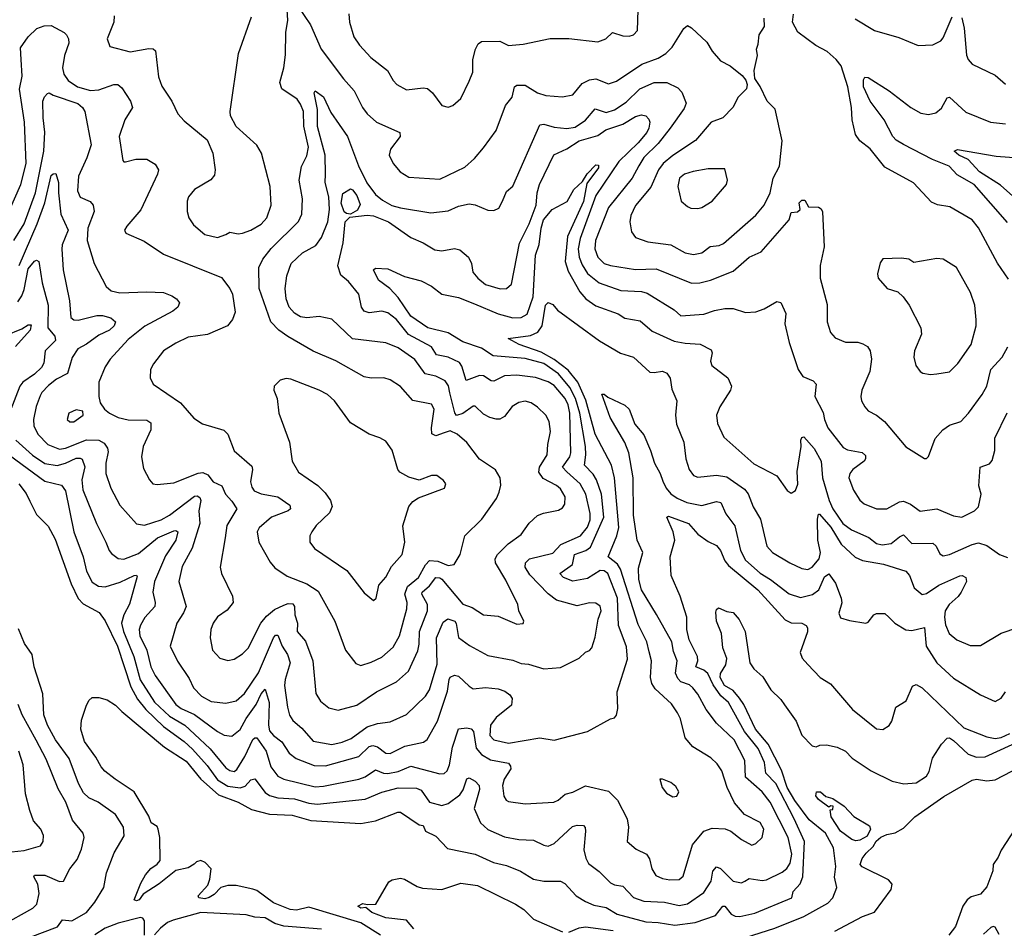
# Model space of a CAD drawing. Extents: x 1246169 to 1426871, y 660025 to 763458.
# Tile 129 of 256: x 1298944 to 1303679, y 702808 to 707177. Entities that reach past the tile are written whole.
import ezdxf

# ---------------------------------------------------------------- set-up
doc = ezdxf.new("R2010")
doc.units = 0

msp = doc.modelspace()

# ---------------------------------------------------------------- linework, layer by layer
at = {"layer": '0CON20XD'}
for points in [[(1300282.3, 707242.3), (1300342.5, 707152.5), (1300393.1, 707035), (1300502.1, 706892.1), (1300552.9, 706835), (1300593.3, 706755), (1300615.7, 706725), (1300660.8, 706685), (1300772.9, 706635), (1300773.6, 706615), (1300727.5, 706555), (1300721.5, 706525), (1300740.6, 706485), (1300774.2, 706445), (1300815, 706419.4), (1300965, 706411.1), (1301085, 706468.1), (1301130.6, 706509.4), (1301175, 706561.4), (1301235.6, 706645), (1301280, 706765), (1301313.1, 706805), (1301324.4, 706855), (1301335, 706862.9), (1301375, 706861.8), (1301435, 706826.2), (1301475, 706812.5), (1301555, 706805.7), (1301605, 706815.8), (1301649.9, 706870.1), (1301685, 706888.2), (1301715, 706893.1), (1301775, 706869.2), (1301815, 706880.8), (1301936.8, 706963.2), (1302015, 706991.9), (1302051.8, 707015), (1302081.2, 707045), (1302137.8, 707135), (1302155, 707148.9), (1302175, 707137.8), (1302249.1, 707069.1), (1302275, 707025.7), (1302315, 706978.9), (1302361.2, 706955), (1302419.3, 706909.3), (1302437, 706887), (1302442.5, 706865), (1302438.8, 706845), (1302400, 706805), (1302374.2, 706755), (1302325.7, 706705), (1302270, 706685), (1302195, 706595.5), (1302085, 706523.8), (1302038.6, 706485), (1302016.2, 706455), (1301978.7, 706371.3), (1301905, 706284.3), (1301882.9, 706235), (1301878.8, 706205), (1301887, 706157), (1301905, 706130), (1301965, 706109.1), (1302075, 706095.4), (1302145, 706056.5), (1302185, 706048.7), (1302225, 706056.7), (1302265, 706087.3), (1302308.3, 706091.7), (1302329.2, 706100.8), (1302485, 706237.3), (1302524.6, 706285), (1302553.6, 706345), (1302567.3, 706415), (1302597.6, 706472.4), (1302610.8, 706595), (1302577, 706747), (1302538.8, 706785), (1302505.9, 706855.9), (1302480, 706895), (1302477, 706933), (1302492.5, 707005), (1302488, 707035), (1302495, 707060), (1302500, 707105), (1302526.7, 707145), (1302523.8, 707185)], [(1299398.2, 707195), (1299396.9, 707165), (1299364, 707085), (1299377.7, 707047.7), (1299475, 707022.5), (1299565, 707039.1), (1299586.4, 707036.4), (1299597.3, 707027.3), (1299611.7, 706901.7), (1299628.1, 706858.1), (1299675, 706786), (1299705, 706723.8), (1299735, 706691.2), (1299845, 706600), (1299872.6, 706535), (1299883.5, 706455), (1299881.1, 706428.9), (1299863.6, 706406.4), (1299785, 706360), (1299755.7, 706325), (1299749.4, 706305), (1299748.9, 706255), (1299756.7, 706225), (1299780.2, 706190.2), (1299835, 706144.3), (1299895, 706129.2), (1299936.2, 706145), (1299955, 706155.7), (1299995, 706148.1), (1300015, 706151.4), (1300055, 706165.4), (1300105, 706194.1), (1300133.2, 706225), (1300153.5, 706285), (1300148.9, 706375), (1300107.5, 706535), (1300085, 706573.8), (1299985, 706663.3), (1299958.6, 706715), (1299955.6, 706735), (1299996.7, 707015), (1300058.3, 707191.7)], [(1299823.7, 705233.7), (1299925, 705203.1), (1299944.3, 705185), (1299975, 705104.2), (1300060.9, 705030.9), (1300063.8, 705015), (1300054.6, 704955), (1300059.8, 704929.8), (1300071.7, 704911.7), (1300105, 704896.7), (1300185, 704883.2), (1300243.2, 704843.2), (1300245.8, 704825), (1300235.8, 704815), (1300154.4, 704785.6), (1300095, 704734.2), (1300085.5, 704714.5), (1300094.7, 704664.7), (1300148.9, 704568.9), (1300171.4, 704541.4), (1300231.1, 704501.1), (1300325.3, 704465.3), (1300379.3, 704429.3), (1300459.5, 704285), (1300510.6, 704145), (1300560.9, 704080.9), (1300585, 704072.2), (1300635, 704088.5), (1300685, 704112.5), (1300740.4, 704159.6), (1300771.2, 704215), (1300806.4, 704345), (1300807.4, 704375), (1300795.8, 704415), (1300808.8, 704451.2), (1300862.7, 704495), (1300895, 704556.7), (1300915, 704577.3), (1300955, 704572.8), (1301005, 704552.5), (1301033.1, 704556.9), (1301063.1, 704605), (1301084.7, 704695.3), (1301166.7, 704775), (1301236.7, 704875), (1301250.6, 704905), (1301258.3, 704938.3), (1301254.3, 704974.3), (1301232.1, 705012.1), (1301154.7, 705064.7), (1301094.7, 705144.7), (1301048.1, 705185), (1301015, 705199.7), (1300985, 705191.1), (1300945, 705176.7), (1300925.4, 705185.4), (1300924, 705214), (1300937.8, 705305), (1300925, 705328), (1300835, 705345.6), (1300775, 705413.5), (1300725, 705445.5), (1300695, 705454.5), (1300635, 705453.8), (1300600, 705460), (1300465, 705537.1), (1300355, 705582.9), (1300233.3, 705653.3), (1300190, 705685), (1300151.5, 705725), (1300095.6, 705885), (1300094.5, 705985), (1300113.8, 706025), (1300153.3, 706076.7), (1300285, 706206.4), (1300301.7, 706241.7), (1300304.1, 706315), (1300287.3, 706405), (1300298.8, 706471.2), (1300325, 706522), (1300333.5, 706565), (1300310.9, 706665), (1300308.9, 706735), (1300295, 706771.1), (1300278.2, 706795), (1300205.5, 706845), (1300195.4, 706875), (1300214.2, 706945), (1300222.1, 707007.9), (1300223.4, 707115), (1300234.2, 707175), (1300230.7, 707225)], [(1300527.5, 707205), (1300530.6, 707165), (1300550.8, 707095), (1300577.5, 707055), (1300632.5, 706995), (1300713.2, 706933.2), (1300740, 706885), (1300758, 706865), (1300805, 706839.4), (1300885, 706850), (1300905, 706846.2), (1300928.8, 706825), (1300974.3, 706764.3), (1301005, 706756.2), (1301026.7, 706765), (1301065, 706798.8), (1301105, 706881.2), (1301123.5, 706925), (1301123.8, 706985), (1301135.6, 707035), (1301148.9, 707061.1), (1301165, 707071.9), (1301253.4, 707073.4), (1301295, 707053.6), (1301365, 707060), (1301495, 707086.2), (1301585, 707086), (1301725, 707070), (1301762.5, 707085), (1301795, 707115.8), (1301845, 707098.9), (1301875, 707098.2), (1301896, 707105), (1301915.8, 707125), (1301918.8, 707225)], [(1303699.6, 705929.6), (1303645.9, 706005.9), (1303555, 706175.7), (1303525, 706214.4), (1303417.3, 706277.3), (1303357.7, 706287.7), (1303329.6, 706299.6), (1303242.2, 706392.2), (1303105, 706468.6), (1303035, 706555.6), (1302984.3, 706595), (1302963.1, 706625), (1302947.1, 706695), (1302944.6, 706755), (1302927, 706855), (1302894.1, 706955), (1302870.9, 706985), (1302827.2, 707025), (1302772.6, 707052.6), (1302687, 707117), (1302660.8, 707165), (1302666, 707204)], [(1302961.4, 707181.4), (1303055, 707124.4), (1303171.4, 707091.4), (1303265, 707052.9), (1303336.1, 707056.1), (1303374.5, 707075.5), (1303385, 707089.2), (1303428.3, 707191.7)], [(1303475, 707186.7), (1303486.5, 707136.5), (1303497.1, 707007.1), (1303505.4, 706985.4), (1303525, 706962.9), (1303635, 706910.6), (1303685, 706866.9)], [(1298895, 706260.5), (1298950.2, 706385), (1298974.8, 706485), (1298966.4, 706685), (1298943.5, 706843.5), (1298956.2, 706905), (1298951.8, 706985), (1298948.3, 707041.7), (1298985, 707094.4), (1299026.2, 707135), (1299061.7, 707148.3), (1299095, 707150), (1299157.1, 707115), (1299169.4, 707105), (1299178.9, 707085), (1299180.5, 707065), (1299159.7, 707005), (1299150, 706945), (1299156.2, 706915), (1299176.4, 706885), (1299221.9, 706855), (1299285, 706836.3), (1299325, 706839.7), (1299396.2, 706866.2), (1299415.4, 706865.4), (1299435, 706850), (1299477.1, 706785), (1299486.4, 706755), (1299449.5, 706695), (1299423.1, 706615), (1299440.5, 706500.5), (1299445, 706493.3), (1299453.6, 706493.6), (1299502.7, 706507.3), (1299555, 706507.1), (1299595, 706483.1), (1299610.9, 706455), (1299606.8, 706435), (1299527.2, 706262.8), (1299458.8, 706185), (1299448.8, 706165), (1299455, 706151.2), (1299541.9, 706111.9), (1299635, 706049.5), (1299915, 705938.1), (1299954.5, 705885), (1299967, 705857), (1299979.7, 705770.3), (1299966.7, 705735), (1299942.9, 705705), (1299846.9, 705663.1), (1299755, 705651.1), (1299695, 705621.4), (1299635, 705585.7), (1299586.8, 705523.2), (1299572.5, 705495), (1299570.8, 705455), (1299586.2, 705425), (1299718, 705335), (1299781.2, 705261.2), (1299823.7, 705233.7)], [(1303695, 706202.2), (1303535, 706384.6), (1303451.9, 706431.9), (1303413.5, 706473.5), (1303334.6, 706504.6), (1303195, 706577.4), (1303158.6, 706598.6), (1303142.8, 706615), (1303101.3, 706695), (1303034.5, 706785), (1303002.8, 706855), (1303002.7, 706887.3), (1303009.3, 706900.7), (1303025, 706898.6), (1303125, 706835.4), (1303230, 706755), (1303278.1, 706728.1), (1303315, 706720.8), (1303350.5, 706729.5), (1303378.1, 706751.9), (1303405, 706801.2), (1303415, 706804), (1303495, 706732.3), (1303613.3, 706685), (1303685, 706676.7)], [(1301281.7, 704481.7), (1301232.5, 704565), (1301230, 704585), (1301241.2, 704605), (1301293.4, 704656.6), (1301355, 704701.9), (1301393.8, 704756.2), (1301435, 704793.5), (1301463.3, 704805), (1301535, 704818.6), (1301555, 704830), (1301565, 704847.5), (1301566.9, 704883.1), (1301545, 704921.1), (1301525, 704937.9), (1301461.6, 704971.6), (1301441, 705001), (1301444.4, 705025.6), (1301481.2, 705085), (1301483.8, 705135), (1301496.9, 705196.9), (1301491.1, 705245), (1301475, 705275.8), (1301435, 705314.3), (1301403.8, 705335), (1301375, 705342.5), (1301345, 705336.7), (1301312.8, 705317.2), (1301275, 705269.2), (1301253.2, 705256.8), (1301235, 705255.6), (1301205, 705264.5), (1301175, 705281.1), (1301135, 705318.1), (1301125, 705319.4), (1301075, 705283.6), (1301045, 705273.2), (1301036.5, 705286.5), (1301012.4, 705382.4), (1301006.3, 705416.3), (1300990, 705440), (1300945, 705462.7), (1300893.6, 705473.6), (1300844, 705544), (1300765, 705599.2), (1300705, 705623.6), (1300545, 705642.1), (1300445, 705737.1), (1300385, 705750.6), (1300325, 705743.9), (1300295, 705748.6), (1300265, 705766), (1300240.3, 705795), (1300225.3, 705835), (1300220.3, 705885), (1300228.7, 705945), (1300250.4, 706005), (1300304.1, 706055.9), (1300368.9, 706091.1), (1300395, 706130.6), (1300425.8, 706205), (1300434.3, 706265), (1300430.8, 706325), (1300412.5, 706395), (1300415.5, 706434.5), (1300413.4, 706525), (1300376.3, 706663.7), (1300375.9, 706745.9), (1300360, 706825), (1300365, 706835.7), (1300405.8, 706805.8), (1300440.9, 706730.9), (1300520.4, 706615), (1300572.8, 706475), (1300612.8, 706392.8), (1300655, 706336), (1300689.5, 706309.5), (1300734.5, 706284.5), (1300775, 706272.6), (1300920.9, 706249.1), (1301005, 706258.8), (1301055, 706280), (1301105, 706292.1), (1301135, 706287.5), (1301195, 706260.8), (1301225, 706259.2), (1301248.6, 706271.4), (1301266, 706304), (1301285, 706351.2), (1301315, 706376), (1301445, 706670.9), (1301465, 706674.7), (1301515, 706659.6), (1301575, 706654.3), (1301615, 706660.6), (1301665.4, 706694.6), (1301711.6, 706748.4), (1301765, 706730.9), (1301805, 706743.1), (1301860.1, 706779.9), (1301926.4, 706845), (1301996, 706875), (1302055.8, 706875.8), (1302110, 706850), (1302128.8, 706828.8), (1302148.9, 706775), (1302139.4, 706750.6), (1302072.9, 706655), (1302015, 706582.1), (1301945.6, 706514.4), (1301921.2, 706475), (1301889.7, 706415), (1301775.5, 706274.5), (1301713.1, 706115), (1301709.3, 706075), (1301723.9, 706035), (1301755, 706005.3), (1301785, 705994.8), (1301905.9, 705975.9), (1302005, 705978.7), (1302175, 705910.4), (1302215, 705911.1), (1302265.8, 705924.2), (1302375, 705968.2), (1302452.9, 706035), (1302509.5, 706060.5), (1302644, 706215), (1302655, 706250), (1302685, 706253.8), (1302697.5, 706265), (1302693.1, 706296.9), (1302705, 706310), (1302719.5, 706309.5), (1302737.5, 706277.5), (1302785, 706275.8), (1302798, 706268), (1302805, 706252.5), (1302813.8, 706085), (1302793.8, 705995), (1302794.5, 705935), (1302827.4, 705807.4), (1302828.1, 705725), (1302843.5, 705673.5), (1302866.7, 705646.7), (1302915, 705626.9), (1302975, 705626.7), (1302999.1, 705619.1), (1303022, 705605), (1303034.4, 705584.4), (1303041.2, 705545), (1303033.1, 705485), (1302994.4, 705395), (1302990, 705365), (1302992.5, 705345), (1303008, 705315), (1303025, 705296), (1303065, 705275.7), (1303102.5, 705245), (1303205, 705124), (1303295, 705066.7), (1303305, 705067.5), (1303315, 705077.5), (1303346.3, 705163.7), (1303384.2, 705205), (1303415, 705227.1), (1303470, 705245), (1303507.1, 705285), (1303573.5, 705375), (1303595.5, 705415), (1303615.3, 705495), (1303669.1, 705555), (1303696.3, 705603.7)], [(1298915.7, 706115), (1298965, 706195.4), (1299020.7, 706345), (1299060.6, 706545), (1299065.7, 706635.7), (1299056.4, 706705), (1299054.7, 706785.3), (1299063.3, 706806.7), (1299077.9, 706822.1), (1299085, 706825.8), (1299105.6, 706815), (1299223.7, 706773.7), (1299246.6, 706755), (1299256.8, 706735), (1299287.1, 706575), (1299267.5, 706512.5), (1299226.7, 706425), (1299222.5, 706355), (1299235, 706323.6), (1299282.5, 706302.5), (1299297.3, 706285), (1299301.8, 706255), (1299271.4, 706175), (1299268.5, 706115), (1299302.5, 706005), (1299359.2, 705895), (1299383.2, 705873.2), (1299425, 705863.8), (1299555, 705869.4), (1299635.3, 705865.3), (1299675, 705850), (1299697.5, 705835), (1299712.5, 705815), (1299704.2, 705795), (1299680.8, 705775), (1299545.7, 705704.3), (1299465, 705639.1), (1299378.6, 705545), (1299355, 705508), (1299324.3, 705435), (1299324, 705365), (1299331.2, 705335), (1299351.2, 705305), (1299375.4, 705285.4), (1299418, 705265), (1299465, 705253.4), (1299555, 705251.5), (1299575, 705239.2), (1299574.7, 705205), (1299537.9, 705125), (1299529.6, 705075), (1299539.5, 705019.5), (1299567.5, 704965), (1299585, 704945.8), (1299605, 704941.9), (1299685, 704950.4), (1299802.8, 704997.2), (1299825, 705000.6), (1299848.9, 704988.9), (1299874.5, 704955), (1299915.4, 704935), (1299933.1, 704895), (1299965, 704862.5), (1299988.5, 704825), (1299940.9, 704745), (1299932.5, 704685), (1299908.9, 704545), (1299914.6, 704514.6), (1299968.1, 704405), (1299970.8, 704375), (1299941.5, 704338.5), (1299894.7, 704305.3), (1299874.5, 704275), (1299863.5, 704245), (1299860, 704205), (1299871.9, 704145), (1299907, 704107), (1299945, 704095.8), (1299975, 704103.1), (1300015, 704127.8), (1300042.5, 704155), (1300103.9, 704276.1), (1300130.6, 704309.4), (1300169.4, 704340.6), (1300215, 704362.8), (1300235, 704369.4), (1300258, 704368), (1300266, 704356), (1300266.5, 704315), (1300280.8, 704275), (1300278.5, 704235), (1300318.6, 704188.6), (1300354.6, 704095), (1300368, 703938), (1300390.3, 703900.3), (1300431.2, 703868.8), (1300475, 703857.8), (1300565, 703881.5), (1300660, 703945), (1300756.7, 703993.3), (1300813.2, 704045), (1300858.2, 704141.8), (1300865.2, 704175), (1300866.4, 704235), (1300905.7, 704335), (1300905.2, 704365), (1300877.9, 704415), (1300879.4, 704425), (1300915.1, 704454.9), (1300945, 704494.7), (1300965, 704494.2), (1300975, 704486.7), (1301075, 704366.4), (1301120.8, 704350.8), (1301175, 704315.6), (1301245, 704309.5), (1301335, 704271.4), (1301365.8, 704274.2), (1301368.8, 704285), (1301344.5, 704334.5), (1301340, 704365), (1301281.7, 704481.7)], [(1298941, 705995), (1299028.7, 706195), (1299065, 706297.3), (1299095, 706427.5), (1299105, 706436.7), (1299118.3, 706438.3), (1299130.3, 706395), (1299130, 706345), (1299141.7, 706241.7), (1299176.7, 706165), (1299148, 706095), (1299146, 706074), (1299153.2, 705975), (1299183.6, 705825), (1299190, 705745), (1299204.1, 705734.1), (1299225, 705732.7), (1299315, 705755.2), (1299342.5, 705755), (1299383, 705743), (1299404.4, 705724.4), (1299398.5, 705705), (1299376.1, 705685), (1299325, 705660.3), (1299265, 705616.5), (1299223.3, 705595), (1299196.7, 705553.3), (1299173.3, 705476.7), (1299121.3, 705448.7), (1299081.9, 705418.1), (1299050, 705385), (1299042, 705368), (1299022.6, 705317.4), (1299010, 705255), (1299011.6, 705225), (1299030.7, 705185), (1299079.6, 705135), (1299135, 705111.9), (1299165, 705116.8), (1299265, 705157.7), (1299325, 705155.4), (1299350.9, 705140.9), (1299366.9, 705116.9), (1299368.9, 705098.9), (1299358.2, 705045), (1299358.2, 704995), (1299381.9, 704925), (1299425, 704843.1), (1299505, 704753.5), (1299545, 704746.7), (1299625, 704772.7), (1299665, 704794.7), (1299785, 704886.3), (1299797.7, 704887.7), (1299809.9, 704879.9), (1299814.6, 704865), (1299805.2, 704815), (1299810.3, 704755), (1299773.8, 704636.2), (1299725, 704548.1), (1299709.3, 704475), (1299744.6, 704355), (1299732.5, 704325), (1299699.6, 704275), (1299667.5, 704165), (1299703.1, 704093.1), (1299759.3, 704009.3), (1299780, 703965), (1299818.1, 703925), (1299865, 703898.8), (1299935, 703890), (1299985, 703902.2), (1300025, 703937.3), (1300092.6, 704037.4), (1300165, 704204.4), (1300175, 704217.5), (1300185, 704218.1), (1300205.7, 704165), (1300232.1, 704125), (1300244.8, 704085), (1300220.4, 704005), (1300217.7, 703975), (1300231.7, 703871.7), (1300242.4, 703832.4), (1300257.4, 703807.4), (1300301.2, 703771.2), (1300355, 703708.5), (1300445, 703692.3), (1300495, 703702.5), (1300538.7, 703721.3), (1300615, 703777.4), (1300665, 703792.3), (1300725, 703800.9), (1300804.1, 703835.9), (1300895.9, 703924.1), (1300915, 703954.4), (1300951.2, 704078.8), (1300949.1, 704205), (1300980.1, 704279.9), (1301003, 704297), (1301036.1, 704285), (1301043.4, 704273.4), (1301055, 704206.9), (1301107.3, 704167.3), (1301195, 704120.4), (1301315, 704098.2), (1301355, 704081.1), (1301391.7, 704078.3), (1301465, 704056.4), (1301545, 704062.9), (1301635, 704107.8), (1301665, 704135.8), (1301685, 704144), (1301695, 704156.7), (1301711.2, 704208.8), (1301725.3, 704295), (1301740, 704335), (1301736.5, 704356.5), (1301715, 704371.8), (1301685, 704373.3), (1301625, 704359.2), (1301525, 704385.4), (1301485, 704416.2), (1301397.4, 704507.4), (1301374.5, 704545), (1301376.5, 704565), (1301395.5, 704585), (1301507.8, 704612.2), (1301546.3, 704653.7), (1301641.8, 704695), (1301675, 704736.9), (1301686.9, 704773.1), (1301687.7, 704802.3), (1301667, 704895), (1301639.5, 704945), (1301575, 705003.3), (1301555.2, 705025), (1301589.1, 705075), (1301594.8, 705095), (1301589.3, 705285), (1301581.4, 705325), (1301567, 705355), (1301515, 705417.5), (1301485, 705436.1), (1301425, 705456.7), (1301335, 705468.7), (1301275, 705464.2), (1301225, 705439.7), (1301211.3, 705441.3), (1301175.2, 705465.2), (1301155, 705466.4), (1301091.7, 705441.7), (1301071, 705511), (1301059.1, 705529.1), (1301005, 705554.7), (1300947.9, 705565), (1300924.1, 705604.1), (1300814.2, 705664.2), (1300756.2, 705736.2), (1300715, 705768.4), (1300685, 705776.4), (1300625, 705767.7), (1300600, 705775), (1300587.8, 705795), (1300575, 705857.5), (1300525, 705919.1), (1300488.5, 705948.5), (1300473.6, 705993.6), (1300499.4, 706105), (1300509.3, 706205), (1300531.9, 706228.1), (1300615, 706236.9), (1300645, 706233.4), (1300717.1, 706205), (1300825, 706130), (1300883.8, 706105), (1300940.5, 706070.5), (1300975, 706065.3), (1301035, 706077.7), (1301061.3, 706071.3), (1301102.9, 706035), (1301116.5, 706005), (1301123.8, 705963.8), (1301146.9, 705935), (1301185, 705903.8), (1301255, 705882.7), (1301285.4, 705884.6), (1301308.9, 705905), (1301347.8, 706102.2), (1301394.8, 706195), (1301427.3, 706285), (1301432.1, 706345), (1301443.3, 706385), (1301512.6, 706527.4), (1301575, 706556), (1301635, 706595.2), (1301725, 706620.3), (1301763, 706647), (1301845, 706674.8), (1301905, 706712.4), (1301935, 706719.7), (1301954.7, 706714.7), (1301969.6, 706699.6), (1301974.5, 706685), (1301970.3, 706655), (1301960.2, 706635), (1301919.2, 706585), (1301825.7, 706495), (1301715, 706331.5), (1301638.9, 706125), (1301630.6, 706075), (1301635, 706035.8), (1301648.4, 705998.4), (1301675, 705956.7), (1301731.6, 705911.6), (1301835, 705875.8), (1301935, 705870), (1301962, 705862), (1302091.7, 705781.7), (1302123.6, 705753.6), (1302235, 705760.6), (1302285, 705779.5), (1302335, 705788.5), (1302375, 705787.8), (1302435, 705770), (1302485, 705772), (1302525, 705786.2), (1302585, 705822.5), (1302605, 705817.5), (1302628, 705765), (1302624, 705715), (1302643.9, 705625), (1302687.7, 705495), (1302710.8, 705460.8), (1302760, 705440), (1302774.4, 705425), (1302768.5, 705365), (1302808.9, 705288.9), (1302814.7, 705255)], [(1303735, 706315.3), (1303661.4, 706381.4), (1303559.8, 706445), (1303505, 706505.6), (1303460, 706525), (1303437.5, 706545), (1303455, 706553.3), (1303640.5, 706520.5), (1303855, 706504.5)], [(1298925.8, 705155), (1299005, 705082.6), (1299065, 705043.3), (1299125, 705034.1), (1299165, 705044.1), (1299215, 705068.6), (1299235, 705069.3), (1299245, 705063.3), (1299257.4, 705027.4), (1299243, 704965), (1299247, 704917), (1299313.9, 704755), (1299358.8, 704665), (1299373.6, 704625), (1299385, 704611.1), (1299416.9, 704586.9), (1299445, 704583.9), (1299515, 704611), (1299606.1, 704685), (1299685, 704719.8), (1299695, 704721.8), (1299703.8, 704715), (1299694.8, 704675), (1299645, 704598.5), (1299591.6, 704475), (1299583.7, 704425), (1299595.3, 704375), (1299593.8, 704356.2), (1299546.6, 704303.4), (1299524.4, 704265.6), (1299518.8, 704245), (1299522.6, 704215), (1299555.2, 704145), (1299575.2, 704065), (1299595, 704023.3), (1299695.3, 703885), (1299720.8, 703865), (1299785, 703836.1), (1299895, 703754.7), (1299927.5, 703737.5), (1299965, 703732.9), (1300005, 703763.8), (1300032.7, 703817.3), (1300081.8, 703885), (1300105, 703936.2), (1300125, 703957.5), (1300143.9, 703893.9), (1300140, 703785), (1300145, 703758.5), (1300164.8, 703734.8), (1300204.6, 703705), (1300240.2, 703650.2), (1300274.3, 703624.3), (1300361, 703591), (1300415, 703590.2), (1300575, 703633.7), (1300625, 703682.5), (1300642.1, 703687.9), (1300665, 703681.3), (1300705, 703651.1), (1300725, 703648.9), (1300795.9, 703684.1), (1300886.5, 703703.5), (1300903.5, 703716.5), (1300953.1, 703805), (1301001.2, 703948.8), (1301009.1, 704005), (1301015, 704015.6), (1301035, 704025.7), (1301055, 704020.6), (1301105, 703971.9), (1301125, 703960), (1301185, 703965.4), (1301245, 703960.4), (1301277.7, 703947.7), (1301300.8, 703930.8), (1301313.2, 703913.2), (1301308.6, 703881.4), (1301235, 703821.8), (1301208.8, 703785), (1301204.8, 703734.8), (1301225, 703714.6), (1301295, 703698.4), (1301445, 703724.3), (1301515, 703712.9), (1301675, 703754.4), (1301785, 703816), (1301805, 703820), (1301815, 703832.5), (1301821.4, 703865), (1301817.1, 703945), (1301866.9, 704103.1), (1301862.4, 704162.4), (1301851.5, 704191.5), (1301823.5, 704265), (1301819.3, 704395), (1301771.9, 704515), (1301755, 704527.5), (1301735, 704528.2), (1301675, 704490.5), (1301605, 704477.1), (1301558.9, 704495), (1301541.5, 704515), (1301602.9, 704557.1), (1301612.9, 704605), (1301666.5, 704625), (1301689.1, 704640.9), (1301754, 704785), (1301741.7, 704895), (1301718.5, 704965), (1301702.5, 704992.5), (1301660, 705035), (1301667.3, 705085), (1301665.5, 705125), (1301637.9, 705285), (1301617, 705355), (1301589.1, 705409.1), (1301535.2, 705475), (1301465, 705524.2), (1301375, 705547.4), (1301220.4, 705560.4), (1301165, 705598.2), (1301075, 705628.2), (1301005, 705671.4), (1300906.1, 705696.1), (1300825, 705751.7), (1300765, 705840.7), (1300723.6, 705885), (1300669.2, 705925), (1300646.2, 705975), (1300655, 705982), (1300715, 705979.4), (1300795, 705942.2), (1300875, 705922.2), (1300925, 705895.4), (1300975, 705857.5), (1301055, 705841.8), (1301131.6, 705811.6), (1301245, 705762.1), (1301315, 705743.3), (1301356.2, 705745), (1301385, 705761.2), (1301413.8, 705845), (1301424.3, 706045), (1301443.1, 706096.9), (1301451.8, 706175), (1301463.9, 706215), (1301505, 706264.3), (1301576.4, 706303.6), (1301608.9, 706361.1), (1301650.9, 706399.1), (1301673.7, 706436.3), (1301715, 706479.1), (1301728.2, 706478.2), (1301727.8, 706465), (1301670.9, 706389.1), (1301655, 706302.3), (1301579.2, 706135), (1301567.8, 706015), (1301582.2, 705967.8), (1301638.1, 705868.1), (1301667.3, 705835), (1301715, 705801.5), (1301822.3, 705762.3), (1301855, 705741.3), (1301928.6, 705728.6), (1301985, 705679.1), (1302092.2, 705632.2), (1302145, 705621.6), (1302217.4, 705617.4), (1302270.3, 705590.3), (1302274.4, 705575), (1302266.7, 705535), (1302272.5, 705515), (1302350, 705455), (1302367.1, 705415), (1302362.9, 705395), (1302310.6, 705315), (1302295.8, 705275), (1302300, 705235), (1302329.8, 705169.8), (1302475, 705042.1), (1302585, 704983.1), (1302635, 704913.8), (1302655, 704901.2), (1302675, 704913.3), (1302686.4, 704943.6), (1302682.7, 705005), (1302702.1, 705125), (1302700.5, 705155), (1302705, 705168.8), (1302715, 705171.4), (1302765.5, 705115), (1302799.1, 705055), (1302805.6, 704975), (1302836.4, 704865), (1302854.1, 704825), (1302902.7, 704755), (1302945, 704723.5), (1303027.4, 704687.4), (1303065, 704658.8), (1303092.1, 704652.1), (1303135, 704658.4), (1303175, 704691.1), (1303195, 704699.6), (1303235, 704658.8), (1303335, 704659.5), (1303351.1, 704645), (1303369.6, 704609.6), (1303385, 704600), (1303415, 704606.2), (1303525, 704654.1), (1303555, 704661.5), (1303595, 704649.6), (1303655.5, 704605.5), (1303695, 704591.2)], [(1302205, 706269.2), (1302225, 706274.2), (1302274, 706305), (1302343.8, 706385), (1302348.8, 706405), (1302335, 706460), (1302255, 706460.5), (1302182.9, 706447.1), (1302140.8, 706435), (1302117.5, 706415), (1302109.1, 706375), (1302126, 706305), (1302155, 706278.8), (1302171.7, 706271.7), (1302205, 706269.2)], [(1300535, 706242.5), (1300515, 706244.7), (1300505, 706253.3), (1300490.1, 706295), (1300498.5, 706341.5), (1300535, 706363.1), (1300545, 706358.5), (1300565, 706331.9), (1300581.4, 706288.6), (1300568.2, 706261.8), (1300535, 706242.5)], [(1298935, 705821.3), (1298955, 705850), (1298965, 705879.5), (1298985, 705978.9), (1299015, 706016.2), (1299025, 706021.4), (1299035.6, 706015), (1299052.2, 705912.2), (1299081.6, 705805), (1299079.3, 705695), (1299112.3, 705655), (1299116, 705635), (1299066.8, 705585), (1299059.7, 705525), (1299049.2, 705505), (1299015, 705473), (1298959.7, 705435), (1298944.2, 705415), (1298898.4, 705295)], [(1303325, 705471.9), (1303355, 705474.3), (1303415, 705483.8), (1303455.3, 705524.7), (1303520.6, 705615), (1303543.3, 705705), (1303544.5, 705734.5), (1303537.8, 705805), (1303516.7, 705865), (1303450, 705985), (1303385, 706025.7), (1303355, 706029.2), (1303245, 706010), (1303220, 706025), (1303185, 706031.2), (1303095, 706027.5), (1303081.7, 706008.3), (1303070, 705955), (1303072.5, 705935), (1303116.7, 705885), (1303167.9, 705867.9), (1303193.1, 705845), (1303221.5, 705805), (1303278.6, 705695), (1303281.4, 705665), (1303246.9, 705585), (1303244.4, 705554.4), (1303254.2, 705515), (1303275, 705486.2), (1303288.3, 705478.3), (1303325, 705471.9)], [(1298895, 705083.8), (1299065, 704958.3), (1299145, 704938.5), (1299165, 704911.2), (1299204.1, 704714.1), (1299249.1, 704595), (1299265, 704525.8), (1299292.9, 704472.9), (1299323.4, 704453.4), (1299355, 704450), (1299427.7, 704472.3), (1299495, 704504.2), (1299505.6, 704505.6), (1299509.7, 704499.7), (1299472.6, 704367.4), (1299444.6, 704315.4), (1299434.2, 704275), (1299443.8, 704235), (1299492.3, 704115), (1299522.7, 704002.7), (1299591.9, 703895), (1299665, 703828), (1299738.8, 703785), (1299785, 703742.2), (1299860.6, 703670.6), (1299935, 703579.3), (1299955, 703566.5), (1299975, 703562.4), (1299988.5, 703571.5), (1300026.9, 703635), (1300065, 703715.4), (1300075, 703724.5), (1300085, 703723.5), (1300129.5, 703659.5), (1300152.6, 703585), (1300185, 703539.1), (1300215, 703524.7), (1300365, 703489.2), (1300405, 703491.9), (1300575, 703525.8), (1300605, 703536.7), (1300655, 703569.6), (1300693.8, 703553.8), (1300715, 703551.9), (1300765, 703562.3), (1300825, 703587.2), (1300965, 703551.3), (1300985, 703551.8), (1300999.6, 703565), (1301011.9, 703595), (1301025, 703678.6), (1301055, 703767.5), (1301095, 703771.9), (1301115, 703766.9), (1301126.9, 703755), (1301139.8, 703675), (1301164.2, 703644.2), (1301207.7, 703617.7), (1301295, 703602.3), (1301305, 703587.5), (1301305.3, 703575), (1301274.1, 703525), (1301265.4, 703495), (1301273.1, 703443.1), (1301283.8, 703423.8), (1301295, 703418.1), (1301375, 703407.5), (1301512.5, 703415), (1301534.2, 703425), (1301566.8, 703453.2), (1301605, 703463.5), (1301665, 703492.9), (1301775, 703467.8), (1301819.1, 703425), (1301865.5, 703335), (1301871.8, 703295), (1301866, 703225), (1301908.9, 703188.9), (1301959.2, 703165), (1301972.2, 703142.2), (1301983.8, 703095), (1302002.9, 703062.9), (1302035, 703047.3), (1302071.1, 703041.1), (1302115, 703043.4), (1302135, 703059.5), (1302180.5, 703209.5), (1302235, 703275.5), (1302275, 703289.5), (1302336.3, 703286.3), (1302364.6, 703274.6), (1302415.6, 703235.6), (1302465, 703208.8), (1302485, 703216.2), (1302514.3, 703245), (1302522.5, 703285), (1302505, 703316.5), (1302430.6, 703355), (1302382, 703412), (1302346, 703485), (1302320.4, 703565), (1302299, 703599), (1302268.5, 703628.5), (1302181.1, 703681.1), (1302145, 703723.3), (1302121.8, 703815), (1302107.9, 703845), (1302078.2, 703888.2), (1302000.5, 703960.5), (1301983.9, 703985), (1301977.8, 704015), (1301983.3, 704095), (1301971.7, 704138.3), (1301960.6, 704185), (1301918.5, 704268.5), (1301833.7, 704535), (1301818.6, 704558.6), (1301774.7, 704595), (1301816.5, 704695), (1301825.2, 704735), (1301804.8, 704975), (1301789.5, 705035), (1301712.1, 705185), (1301667.4, 705347.4), (1301628.2, 705435), (1301581.5, 705491.5), (1301513.8, 705543.8), (1301452.2, 705577.8), (1301345.5, 705615), (1301293.5, 705645), (1301401.3, 705658.7), (1301435.9, 705674.1), (1301457.4, 705705), (1301472.7, 705805), (1301485, 705817.1), (1301507.3, 705807.3), (1301530.7, 705780.7), (1301733, 705633), (1301834.3, 705574.3), (1301895.7, 705555), (1301975, 705482.9), (1301995, 705480), (1302035, 705487.1), (1302056.8, 705476.8), (1302072.8, 705452.8), (1302081.1, 705401.1), (1302104.4, 705345), (1302097.7, 705275), (1302102.3, 705232.3), (1302137.3, 705145), (1302148.2, 705065), (1302164.4, 705015), (1302185, 704985.8), (1302205, 704978.1), (1302295, 704987.1), (1302345, 704979.4), (1302430.2, 704920.2), (1302448.1, 704898.1), (1302470.8, 704835), (1302506.9, 704775), (1302536.5, 704645), (1302565, 704615.5), (1302648, 704565), (1302705, 704539.1), (1302735, 704532.7), (1302755, 704544.6), (1302789, 704585), (1302795.1, 704615), (1302782.2, 704675), (1302780.8, 704775), (1302785, 704798.8), (1302791.1, 704798.9), (1302845, 704737.6), (1302895, 704655.3), (1302962.5, 704592.5), (1302996.8, 704576.8), (1303098.7, 704558.7), (1303206, 704526)], [(1298875, 705658.6), (1298955, 705690.8), (1298985, 705710), (1298999.6, 705709.6), (1298993.9, 705685), (1298923.8, 705605)], [(1300645, 704383.8), (1300658.8, 704395), (1300671.3, 704458.7), (1300705, 704496.9), (1300732.1, 704547.9), (1300782.9, 704605), (1300795.6, 704665), (1300786.8, 704743.2), (1300815, 704836.7), (1300835, 704861.2), (1300861.7, 704878.3), (1300987.5, 704925), (1300993.3, 704945), (1300981.7, 704961.7), (1300950, 704985), (1300924, 704986), (1300865, 704963.8), (1300815, 704977.1), (1300772.3, 705002.3), (1300761.9, 705015), (1300735, 705106.7), (1300705, 705150), (1300676.8, 705166.8), (1300624.5, 705184.5), (1300535, 705238), (1300457.8, 705345), (1300425, 705374.4), (1300385, 705395.6), (1300248.2, 705448.2), (1300225, 705452.5), (1300196.2, 705443.8), (1300167.5, 705415), (1300166.2, 705395), (1300182.2, 705355), (1300190, 705285), (1300240.9, 705145), (1300254.5, 705055), (1300285, 705001.9), (1300378, 704938), (1300412.5, 704902.5), (1300438.2, 704865), (1300446.6, 704836.6), (1300433.9, 704806.1), (1300370, 704745), (1300348.5, 704715), (1300339.1, 704695), (1300339.4, 704665), (1300362, 704635), (1300518, 704528), (1300601.4, 704421.4), (1300645, 704383.8)], [(1302007, 704317), (1301935, 704435.5), (1301920.9, 704485), (1301919.5, 704540.5), (1301941.1, 704615), (1301913.3, 704675), (1301895.3, 704795), (1301894.8, 704975), (1301873.4, 705095), (1301853.8, 705143.8), (1301784.4, 705265), (1301743.9, 705376.1), (1301755, 705375.8), (1301772.2, 705362.2), (1301855, 705324), (1301875, 705304), (1301902.6, 705232.6), (1301945, 705180.8), (1301978.4, 705105), (1301996.7, 705045), (1302025, 704994.5), (1302037.8, 704957.8), (1302052.5, 704925), (1302075, 704897.3), (1302105.8, 704875.8), (1302153.1, 704855), (1302225, 704841.4), (1302295, 704860), (1302315.4, 704855.4), (1302340.5, 704800.5), (1302383.4, 704743.4), (1302410, 704625), (1302435, 704577.7), (1302505, 704515.3), (1302555.4, 704485), (1302645, 704415.9), (1302699.6, 704399.6), (1302756.7, 704413.3), (1302787.5, 704435), (1302815, 704498.9), (1302835, 704513.1), (1302867.5, 704467.5), (1302895.3, 704395), (1302897.3, 704372.7), (1302883.6, 704323.6), (1302890.9, 704300.9), (1302935, 704287.5), (1303014.2, 704275.8), (1303025, 704280), (1303052, 704315), (1303065, 704321.4), (1303105, 704321.4), (1303124.2, 704305), (1303153.3, 704275), (1303205, 704243.3), (1303235, 704239.6), (1303295, 704254), (1303304.1, 704165), (1303354.6, 704085), (1303435, 704011.5), (1303565, 703930.5), (1303635, 703898.6), (1303664.5, 703915.5), (1303685, 703946)], [(1299185, 705244.2), (1299205, 705244.3), (1299248.8, 705275), (1299247.5, 705295), (1299215, 705302), (1299180, 705285), (1299172, 705255), (1299185, 705244.2)], [(1302814.7, 705255), (1302831.2, 705215), (1302905, 705120.4), (1302925, 705109.1), (1302995.3, 705095.3), (1303011.7, 705081.7), (1303012.2, 705065), (1303005.6, 705055), (1302951.1, 705015), (1302936.5, 704995), (1302931.1, 704975), (1302954.4, 704915), (1302985, 704867.5), (1303005, 704849.4), (1303065, 704825.5), (1303115, 704824.6), (1303175, 704859.6), (1303195, 704862), (1303228, 704848), (1303275, 704814.5), (1303355, 704824.5), (1303435, 704791.9), (1303474.4, 704784.4), (1303536, 704815), (1303555.4, 704834.6), (1303567.5, 704895), (1303556.9, 704935), (1303564, 705025), (1303607.8, 705042.2), (1303621.7, 705058.3), (1303634.5, 705105.5), (1303633.1, 705165), (1303693.5, 705286.5)], [(1298940.6, 704945), (1298975, 704899.2), (1298992.3, 704862.3), (1299025, 704798.6), (1299081.7, 704741.7), (1299115, 704679.5), (1299191.4, 704465), (1299225, 704393.8), (1299248.5, 704368.5), (1299326.6, 704326.6), (1299355, 704286.5), (1299414.5, 704165), (1299478.6, 703968.6), (1299510.1, 703910.1), (1299550.8, 703860.8), (1299635, 703778.4), (1299735, 703706.3), (1299775, 703670.2), (1299845, 703591), (1299895, 703522.3), (1299945, 703491), (1300005, 703484.2), (1300027.8, 703492.2), (1300055, 703522.7), (1300075, 703526.2), (1300125, 703460.6), (1300145, 703446.7), (1300185, 703434.8), (1300265, 703430.6), (1300335, 703409.8), (1300375, 703404.8), (1300605, 703429.8), (1300685, 703462.4), (1300765, 703484.4), (1300851.8, 703481.8), (1300875, 703472.2), (1300914.3, 703414.3), (1300975, 703399.5), (1301005, 703409.1), (1301060.1, 703449.9), (1301076.6, 703473.4), (1301095, 703526.2), (1301105, 703532), (1301135, 703516), (1301154.5, 703494.5), (1301155.3, 703475), (1301130.5, 703385), (1301160.6, 703315), (1301195, 703283.5), (1301275, 703247.9), (1301345, 703234.6), (1301415, 703232.7), (1301465, 703207.5), (1301485, 703203.5), (1301515, 703215.6), (1301603, 703297), (1301625, 703304.1), (1301655, 703303.1), (1301663.1, 703293.1), (1301665.3, 703275.3), (1301656.7, 703185), (1301666.7, 703145), (1301680.3, 703120.3), (1301731.3, 703081.3), (1301785, 703027.3), (1301805, 703017.5), (1301845, 703010.7), (1301895.7, 702955.7), (1301945, 702938.2), (1302045, 702933.8), (1302115, 702918.4), (1302155, 702925.3), (1302235, 702981.2), (1302269, 703035), (1302276.9, 703083.1), (1302295, 703103.8), (1302315, 703095.9), (1302375, 703034.4), (1302415, 703027.1), (1302431.2, 703035), (1302452.3, 703047.7), (1302515, 703038.5), (1302535, 703041.4), (1302611.2, 703078.8), (1302633.5, 703096.5), (1302649.2, 703120.8), (1302657.4, 703165), (1302639.3, 703245), (1302553.5, 703415), (1302514.2, 703464.2), (1302434.2, 703534.2), (1302430.8, 703615), (1302380.7, 703715), (1302294.8, 703794.8), (1302245, 703860), (1302205, 703934.4), (1302181.2, 703965), (1302165, 703978.8), (1302123.6, 703993.6), (1302108.9, 704008.9), (1302098.4, 704035), (1302105.8, 704095), (1302088.5, 704138.5), (1302080.5, 704185), (1302007, 704317)], [(1300680, 702775), (1300584.9, 702834.9), (1300335, 702909.3), (1300275, 702895.6), (1300245, 702898.9), (1300165, 702931.1), (1300085, 702989.7), (1300065, 702996.7), (1299985, 703013.9), (1299945, 703014.6), (1299911.4, 703005), (1299879.9, 702970.1), (1299855, 702955.8), (1299835, 702950.4), (1299806.2, 702955), (1299802.9, 702965), (1299849.5, 703015), (1299859.2, 703045), (1299864.4, 703095), (1299835.9, 703125), (1299815.8, 703135), (1299795, 703128.1), (1299783.1, 703116.9), (1299755, 703098.5), (1299695, 703086.3), (1299615, 703021.3), (1299538.1, 702971.9), (1299519.1, 702945), (1299505, 702940.4), (1299494.5, 702944.5), (1299525.9, 703025), (1299549.6, 703065), (1299574.1, 703095.9), (1299605, 703116.8), (1299619.2, 703135), (1299618.6, 703245), (1299610.6, 703285), (1299605, 703297.9), (1299576.1, 703316.1), (1299565, 703347.5), (1299494.6, 703465), (1299403.1, 703525), (1299353.5, 703563.5), (1299335.3, 703585.3), (1299310.4, 703630.4), (1299255, 703706.2), (1299238, 703765), (1299241.7, 703808.3), (1299263, 703877), (1299276.4, 703903.6), (1299292, 703918), (1299325, 703918.8), (1299365, 703906.7), (1299405, 703881.2), (1299435, 703850), (1299639.9, 703679.9), (1299745, 703612.4), (1299814.6, 703524.6), (1299900.8, 703450.8), (1299994.4, 703415), (1300059.1, 703379.1), (1300145, 703357), (1300255, 703352.8), (1300345, 703327), (1300585, 703312.2), (1300655.3, 703324.7), (1300763.1, 703366.9), (1300775, 703366.2), (1300865, 703305.4), (1300885, 703302.5), (1300895.7, 703275.7), (1300945, 703251.4), (1301001.3, 703191.3), (1301135, 703165.4), (1301222, 703125), (1301285, 703109.6), (1301352.6, 703082.6), (1301415, 703044.6), (1301465, 703035.4), (1301545, 703034.5), (1301565, 703023.5), (1301620.9, 702965), (1301665, 702937.6), (1301705, 702920.3), (1301765, 702907.5), (1301817, 702877), (1301955, 702838.6), (1302015, 702836.9), (1302095, 702823.1), (1302193.1, 702836.9), (1302290.1, 702869.9), (1302325, 702914.5), (1302335, 702914.5), (1302365, 702876.9), (1302385, 702867.3), (1302407.5, 702865), (1302479.5, 702880.5), (1302656.9, 702955), (1302664.5, 702985), (1302697.4, 703022.6), (1302709.8, 703055), (1302718.1, 703225), (1302669.3, 703335), (1302580.6, 703505), (1302532.4, 703555), (1302526.3, 703605), (1302495, 703672.1), (1302429.6, 703755), (1302353.6, 703893.6), (1302316.5, 703926.5), (1302279.3, 703979.3), (1302254.2, 704034.2), (1302235, 704050), (1302196, 704065), (1302205.3, 704095), (1302204.2, 704115), (1302163.8, 704195), (1302152.7, 704245), (1302153.2, 704305), (1302120.9, 704405), (1302077.8, 704505), (1302072.5, 704595), (1302095.5, 704675), (1302087.3, 704715), (1302056.7, 704785), (1302065, 704789.2), (1302160, 704755), (1302205, 704703.5), (1302255, 704668.1), (1302295, 704648.6), (1302314.4, 704624.4), (1302335.7, 704575), (1302352.4, 704552.4), (1302494.7, 704435), (1302625, 704291.5), (1302655, 704277.1), (1302705.4, 704275.4), (1302726, 704265), (1302733.1, 704253.1), (1302733.1, 704233.1), (1302696.9, 704135), (1302707.4, 704107.4), (1302735, 704076), (1302793.3, 704015), (1302843.1, 703983.1), (1302949.9, 703859.9), (1303065, 703767.5), (1303095, 703764.2), (1303126.2, 703783.8), (1303138.1, 703805), (1303157.7, 703872.3), (1303207.8, 703902.2), (1303237.7, 703972.3), (1303255, 703980), (1303285, 703964.2), (1303485, 703772.8), (1303595, 703728.5), (1303635, 703720.9), (1303665, 703726.4), (1303705.4, 703745)], [(1303206, 704526), (1303222.7, 704505), (1303245.9, 704445.9), (1303285, 704412.5), (1303305, 704418.2), (1303365, 704457.7), (1303465, 704502.7), (1303477.5, 704505), (1303495, 704495.7), (1303497.7, 704475), (1303472.1, 704425), (1303456.8, 704403.2), (1303414.3, 704365), (1303395.7, 704335), (1303391.3, 704305), (1303396.8, 704266.8), (1303414.5, 704225), (1303450.8, 704195), (1303515, 704167.8), (1303565, 704167.8), (1303665, 704226.7), (1303743.8, 704255)], [(1302435, 702764.1), (1302575, 702809.1), (1302715, 702865.3), (1302830.1, 702929.9), (1302855.4, 702955), (1302874.6, 703005), (1302863.4, 703053.4), (1302869.5, 703105), (1302858.4, 703195), (1302819.3, 703265), (1302740.3, 703330.3), (1302672.6, 703422.6), (1302635.1, 703485), (1302608.2, 703568.2), (1302543, 703693), (1302482.4, 703765), (1302426.2, 703885), (1302405.5, 703915.5), (1302375, 703951.7), (1302333.2, 703975), (1302313.3, 704015), (1302315, 704032.9), (1302339.5, 704075), (1302345.4, 704105), (1302326.4, 704156.4), (1302318.5, 704225), (1302294.7, 704285), (1302291.7, 704328.3), (1302295, 704340.8), (1302305, 704348.6), (1302345, 704332), (1302375, 704327.5), (1302405, 704292.5), (1302433.8, 704235), (1302455, 704084.4), (1302475, 704055.7), (1302518.2, 704018.2), (1302556.9, 703955), (1302605, 703909), (1302622.8, 703882.8), (1302678.3, 703805), (1302705, 703736.2), (1302755, 703685.8), (1302775, 703681.2), (1302791.7, 703688.3), (1302825, 703690), (1302875, 703680), (1302915, 703659.2), (1302946.9, 703626.9), (1303038.6, 703565), (1303140, 703515), (1303196.4, 703503.6), (1303255, 703508.2), (1303305, 703540), (1303318.5, 703561.5), (1303333.9, 703626.1), (1303376.6, 703693.4), (1303405, 703722.5), (1303415, 703723.3), (1303435, 703711.2), (1303505, 703645.7), (1303545, 703631.9), (1303587.1, 703632.9), (1303772.8, 703717.2)], [(1298995, 702766.1), (1299125.3, 702814.7), (1299150.5, 702849.5), (1299195, 702843.6), (1299265, 702884.6), (1299305, 702934.6), (1299349.1, 703005), (1299362.1, 703075), (1299398.2, 703171.8), (1299446.5, 703253.5), (1299443.8, 703295), (1299404.5, 703355), (1299321.4, 703415), (1299276.7, 703435), (1299250.1, 703460.1), (1299226.6, 703505), (1299182.5, 703625), (1299117, 703715), (1299077.3, 703785), (1299060, 703835), (1299055.4, 703935), (1299013.1, 704065), (1299004.2, 704125), (1298967.5, 704177.5), (1298938.3, 704248.3)], [(1298857.8, 702822.2), (1299008, 702905), (1299025.8, 702925), (1299038.1, 702975), (1299030.7, 703020.7), (1299012.5, 703055), (1299016, 703064), (1299065, 703063.5), (1299135, 703033.1), (1299154.4, 703035.6), (1299185, 703094.3), (1299220.7, 703139.3), (1299241.9, 703188.1), (1299253.5, 703245), (1299250, 703265), (1299197.9, 703327.9), (1299165.4, 703415), (1299128.8, 703478.8), (1299071, 703621), (1299022.7, 703712.7), (1298955.3, 703835), (1298937.3, 703885)], [(1298904, 703176), (1298965, 703181.8), (1299044, 703205), (1299056.9, 703225), (1299058.5, 703255), (1299045.5, 703285), (1299010.9, 703325), (1298993.5, 703375), (1298972.1, 703455), (1298960.3, 703595), (1298940, 703660)], [(1302865, 702793.8), (1302915, 702822), (1302996.7, 702865), (1303055, 702885.6), (1303135.4, 702995), (1303140.5, 703020.5), (1303122, 703042), (1302995, 703104.5), (1302985.8, 703115), (1302995, 703144.6), (1303015, 703170), (1303049.1, 703200.9), (1303063.2, 703226.8), (1303085, 703246.7), (1303115, 703259.5), (1303155, 703266.9), (1303195, 703290.5), (1303248.5, 703345), (1303387.9, 703442.1), (1303525, 703520.2), (1303545.2, 703525.2), (1303595, 703517.8), (1303635, 703521.5), (1303756.1, 703583.9)], [(1302085, 703440.6), (1302105, 703444.2), (1302113.8, 703465), (1302099.7, 703489.7), (1302075, 703508.6), (1302035, 703526), (1302022.5, 703525), (1302033.1, 703485), (1302055, 703458.1), (1302085, 703440.6)], [(1302965, 703229.4), (1302946.7, 703235), (1302891.4, 703275), (1302846.2, 703345), (1302842.5, 703377.5), (1302855, 703380), (1302856.7, 703395), (1302845, 703396.7), (1302835, 703390), (1302785, 703427.5), (1302772.5, 703445), (1302776.2, 703463.8), (1302795, 703464.2), (1302821.6, 703441.6), (1302855, 703432.9), (1302909.6, 703395), (1302955, 703345.4), (1303030.5, 703300.5), (1303036.2, 703285), (1303019.4, 703250.6), (1302985, 703231.8), (1302965, 703229.4)], [(1303730, 703285), (1303665, 703183.3), (1303650, 703150), (1303625.3, 703115), (1303623.9, 703085), (1303595, 703008), (1303565, 702972.2), (1303519.7, 702960.3), (1303501.2, 702945), (1303480, 702915), (1303445, 702816.2), (1303412, 702775)], [(1300839.4, 702805), (1300805, 702847.3), (1300705, 702857.9), (1300637.3, 702885), (1300608.3, 702908.3), (1300585, 702905.7), (1300570, 702915), (1300595, 702927.5), (1300615, 702922.5), (1300657.5, 702925), (1300718.8, 703031.2), (1300735, 703042), (1300775, 703049.2), (1300795, 703044.2), (1300855, 703008.6), (1300881.2, 703001.2), (1300975, 702995.6), (1301065, 703026), (1301145, 703013.3), (1301328.6, 702925), (1301368.5, 702898.5), (1301415, 702851.5), (1301555, 702791.5)], [(1300395, 702804.8), (1300215, 702819.3), (1300170.9, 702830.9), (1300125, 702858.9), (1300075, 702861.8), (1300032.4, 702872.4), (1299815, 702884.2), (1299682.9, 702847.1), (1299655, 702835.8), (1299621.2, 702808.8), (1299592.6, 702777.4)], [(1299543.7, 702775), (1299544.5, 702844.5), (1299536.4, 702856.4), (1299525, 702859.6), (1299417.1, 702832.9), (1299355, 702808.5), (1299305, 702776.2)], [(1301585, 702790), (1301635, 702810.8), (1301665, 702815.9), (1301798.3, 702798.3)], [(1303655, 702778.8), (1303635, 702814), (1303625, 702817.1), (1303615, 702812.2), (1303579.4, 702780.6)]]:
    msp.add_lwpolyline(points, dxfattribs=at)

doc.saveas('drawing.dxf')
